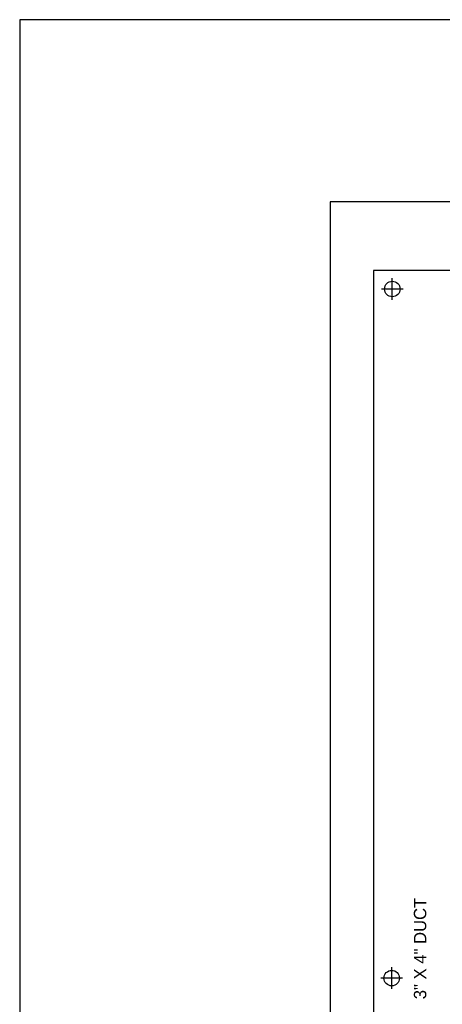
# Model space of a CAD drawing. Header units: inches. Extents: x 0 to 120, y 0 to 76.
# Tile 2 of 5: x 0 to 17, y 36 to 76. Entities that reach past the tile are written whole.
import ezdxf
from ezdxf.enums import TextEntityAlignment as Align

# ---------------------------------------------------------------- set-up
doc = ezdxf.new("R2010")
doc.units = ezdxf.units.IN
doc.header["$MEASUREMENT"] = 0
doc.linetypes.add('CENTER', pattern=[2, 1.25, -0.25, 0.25, -0.25])
doc.layers.add('CL', color=7, linetype='Continuous')
doc.layers.add('Viewports', color=3, linetype='Continuous', plot=False)

msp = doc.modelspace()

# ---------------------------------------------------------------- linework, layer by layer
at = {"color": 4}
for p, q in [((64.125, 68.75), (12.5, 68.75)), ((12.5, 68.75), (12.5, 7.25)), ((61.75, 66), (14.25, 66)), ((14.25, 66), (14.25, 9))]:
    msp.add_line(p, q, dxfattribs=at)
for centre in [(15, 65.25), (14.976, 37.538)]:
    msp.add_circle(centre, 0.312)
at = {"layer": 'CL', "linetype": 'CENTER'}
for p, q in [((15, 64.812), (15, 65.688)), ((15.438, 65.25), (14.562, 65.25)), ((14.976, 37.101), (14.976, 37.976)), ((15.413, 37.538), (14.538, 37.538))]:
    msp.add_line(p, q, dxfattribs=at)
at = {"layer": 'Viewports'}
msp.add_lwpolyline([(0, 0), (120, 0), (120, 76.08), (0, 76.08)], close=True, dxfattribs=at)

# ---------------------------------------------------------------- texts
msp.add_text('3" X 4" DUCT', height=0.5, rotation=90).set_placement((16.369, 38.729), align=Align.CENTER)

doc.saveas('drawing.dxf')
